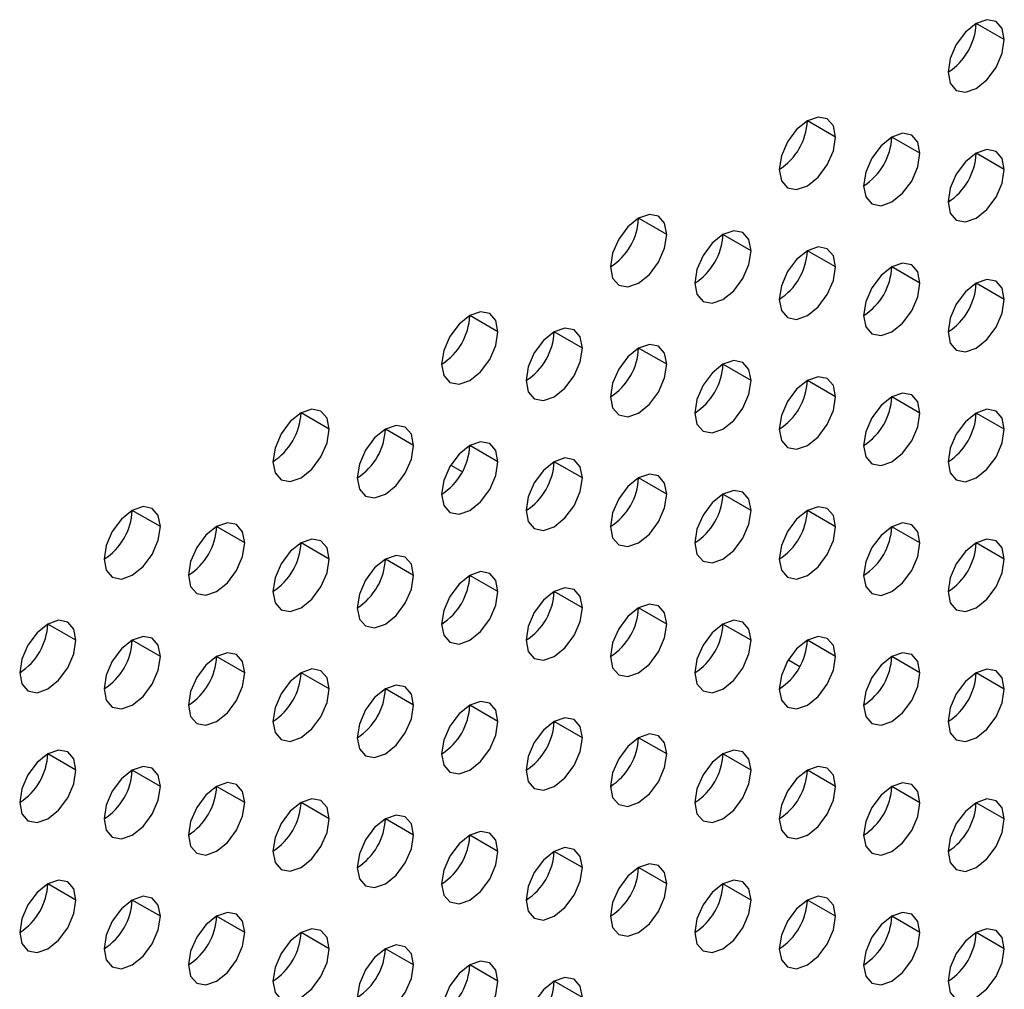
# Model space of a CAD drawing. Header units: millimetres. Extents: x 0 to 1118, y 0 to 864.
# Tile 219 of 256: x 955.28 to 957.75, y 647.56 to 650. Entities that reach past the tile are written whole.
import ezdxf

# ---------------------------------------------------------------- set-up
doc = ezdxf.new("R2010")
doc.units = ezdxf.units.MM

msp = doc.modelspace()

# ---------------------------------------------------------------- linework, layer by layer
at = {"color": 7, "linetype": 'Continuous', "lineweight": 25}
for p, q in [((957.7538, 649.9457), (957.6831, 649.9865)), ((957.3296, 649.7007), (957.2589, 649.7416)), ((957.5417, 649.6599), (957.471, 649.7007)), ((957.7538, 649.619), (957.6831, 649.6599)), ((956.9053, 649.4558), (956.8346, 649.4966)), ((957.1174, 649.415), (957.0467, 649.4558)), ((957.3296, 649.3741), (957.2589, 649.4149)), ((957.5417, 649.3333), (957.471, 649.3741)), ((957.7538, 649.2924), (957.6831, 649.3332)), ((956.481, 649.2109), (956.4103, 649.2517)), ((956.6932, 649.17), (956.6225, 649.2109)), ((956.9053, 649.1292), (956.8346, 649.17)), ((957.1174, 649.0883), (957.0467, 649.1292)), ((957.3296, 649.0475), (957.2589, 649.0883)), ((957.5417, 649.0067), (957.471, 649.0475)), ((956.0568, 648.966), (955.9861, 649.0068)), ((957.7538, 648.9658), (957.6831, 649.0066)), ((956.2689, 648.9251), (956.1982, 648.9659)), ((956.481, 648.8843), (956.4103, 648.9251)), ((956.3624, 648.8759), (956.3916, 648.859)), ((956.3624, 648.8759), (956.3917, 648.859)), ((956.6932, 648.8434), (956.6225, 648.8842)), ((956.9053, 648.8026), (956.8346, 648.8434)), ((957.1174, 648.7617), (957.0467, 648.8026)), ((956.5519, 648.7665), (956.5558, 648.7642)), ((956.5519, 648.7665), (956.5558, 648.7642)), ((955.6325, 648.721), (955.5618, 648.7619)), ((957.3296, 648.7209), (957.2589, 648.7617)), ((955.8446, 648.6802), (955.7739, 648.721)), ((957.5417, 648.68), (957.471, 648.7209)), ((956.0568, 648.6393), (955.9861, 648.6802)), ((957.7538, 648.6392), (957.6831, 648.68)), ((956.2689, 648.5985), (956.1982, 648.6393)), ((956.4092, 648.5835), (956.4092, 648.5978)), ((956.481, 648.5577), (956.4103, 648.5985)), ((956.6932, 648.5168), (956.6225, 648.5576)), ((956.9053, 648.476), (956.8346, 648.5168)), ((955.4204, 648.4353), (955.3497, 648.4761)), ((957.1174, 648.4351), (957.0467, 648.4759)), ((955.6325, 648.3944), (955.5618, 648.4352)), ((957.3296, 648.3943), (957.2589, 648.4351)), ((955.8446, 648.3536), (955.7739, 648.3944)), ((957.5417, 648.3534), (957.471, 648.3942)), ((957.211, 648.3859), (957.2402, 648.369)), ((957.211, 648.3859), (957.2402, 648.369)), ((956.0568, 648.3127), (955.9861, 648.3536)), ((957.7538, 648.3126), (957.6831, 648.3534)), ((956.2689, 648.2719), (956.1982, 648.3127)), ((956.4092, 648.2569), (956.4092, 648.2712)), ((956.481, 648.231), (956.4103, 648.2719)), ((957.4004, 648.2765), (957.4043, 648.2742)), ((957.4004, 648.2765), (957.4043, 648.2742)), ((956.6932, 648.1902), (956.6225, 648.231)), ((956.9053, 648.1493), (956.8346, 648.1902)), ((955.4204, 648.1087), (955.3497, 648.1495)), ((957.1174, 648.1085), (957.0467, 648.1493)), ((955.6325, 648.0678), (955.5618, 648.1086)), ((957.3296, 648.0677), (957.2589, 648.1085)), ((955.8446, 648.027), (955.7739, 648.0678)), ((957.5417, 648.0268), (957.471, 648.0676)), ((956.0568, 647.9861), (955.9861, 648.0269)), ((957.7538, 647.986), (957.6831, 648.0268)), ((956.2689, 647.9453), (956.1982, 647.9861)), ((956.4092, 647.9303), (956.4092, 647.9446)), ((956.481, 647.9044), (956.4103, 647.9452)), ((956.6932, 647.8636), (956.6225, 647.9044)), ((956.9053, 647.8227), (956.8346, 647.8635)), ((955.4204, 647.782), (955.3497, 647.8229)), ((957.1174, 647.7819), (957.0467, 647.8227)), ((955.6325, 647.7412), (955.5618, 647.782)), ((957.3296, 647.741), (957.2589, 647.7819)), ((955.8446, 647.7003), (955.7739, 647.7412)), ((957.5417, 647.7002), (957.471, 647.741)), ((956.0568, 647.6595), (955.9861, 647.7003)), ((957.7538, 647.6593), (957.6831, 647.7002)), ((956.2689, 647.6187), (956.1982, 647.6595)), ((956.4092, 647.6037), (956.4092, 647.618)), ((956.481, 647.5778), (956.4103, 647.6186)), ((956.6932, 647.537), (956.6225, 647.5778))]:
    msp.add_line(p, q, dxfattribs=at)
at = {"color": 7, "linetype": 'Continuous', "lineweight": 25, "flags": 128}
for points in [[(957.7538, 649.9457), (957.7485, 649.9738), (957.7331, 649.9914), (957.7102, 649.9959), (957.6831, 649.9865), (957.6561, 649.9647), (957.6331, 649.9337), (957.6178, 649.8984), (957.6124, 649.864)], [(957.6124, 649.864), (957.6178, 649.8359), (957.6331, 649.8182), (957.6561, 649.8138), (957.6831, 649.8232), (957.7102, 649.845), (957.7331, 649.876), (957.7485, 649.9113), (957.7538, 649.9457)], [(957.3296, 649.7007), (957.3242, 649.7289), (957.3089, 649.7465), (957.2859, 649.751), (957.2589, 649.7416), (957.2318, 649.7197), (957.2089, 649.6888), (957.1935, 649.6534), (957.1881, 649.6191)], [(957.5417, 649.6599), (957.5363, 649.688), (957.521, 649.7057), (957.498, 649.7101), (957.471, 649.7007), (957.4439, 649.6789), (957.421, 649.6479), (957.4057, 649.6126), (957.4003, 649.5782)], [(957.1881, 649.6191), (957.1935, 649.591), (957.2089, 649.5733), (957.2318, 649.5689), (957.2589, 649.5783), (957.2859, 649.6001), (957.3089, 649.631), (957.3242, 649.6664), (957.3296, 649.7007)], [(957.4003, 649.5782), (957.4057, 649.5501), (957.421, 649.5325), (957.4439, 649.528), (957.471, 649.5374), (957.498, 649.5592), (957.521, 649.5902), (957.5363, 649.6255), (957.5417, 649.6599)], [(957.7538, 649.619), (957.7485, 649.6472), (957.7331, 649.6648), (957.7102, 649.6693), (957.6831, 649.6599), (957.6561, 649.638), (957.6331, 649.6071), (957.6178, 649.5718), (957.6124, 649.5374)], [(957.6124, 649.5374), (957.6178, 649.5093), (957.6331, 649.4916), (957.6561, 649.4872), (957.6831, 649.4966), (957.7102, 649.5184), (957.7331, 649.5493), (957.7485, 649.5847), (957.7538, 649.619)], [(956.9053, 649.4558), (956.8999, 649.4839), (956.8846, 649.5016), (956.8617, 649.506), (956.8346, 649.4966), (956.8075, 649.4748), (956.7846, 649.4439), (956.7693, 649.4085), (956.7639, 649.3742)], [(957.1174, 649.415), (957.1121, 649.4431), (957.0967, 649.4607), (957.0738, 649.4652), (957.0467, 649.4558), (957.0197, 649.434), (956.9967, 649.403), (956.9814, 649.3677), (956.976, 649.3333)], [(956.7639, 649.3742), (956.7693, 649.346), (956.7846, 649.3284), (956.8075, 649.3239), (956.8346, 649.3333), (956.8617, 649.3552), (956.8846, 649.3861), (956.8999, 649.4215), (956.9053, 649.4558)], [(956.976, 649.3333), (956.9814, 649.3052), (956.9967, 649.2875), (957.0197, 649.2831), (957.0467, 649.2925), (957.0738, 649.3143), (957.0967, 649.3453), (957.1121, 649.3806), (957.1174, 649.415)], [(957.3296, 649.3741), (957.3242, 649.4023), (957.3089, 649.4199), (957.2859, 649.4244), (957.2589, 649.4149), (957.2318, 649.3931), (957.2089, 649.3622), (957.1935, 649.3268), (957.1881, 649.2925)], [(957.5417, 649.3333), (957.5363, 649.3614), (957.521, 649.3791), (957.498, 649.3835), (957.471, 649.3741), (957.4439, 649.3523), (957.421, 649.3213), (957.4057, 649.286), (957.4003, 649.2516)], [(957.1881, 649.2925), (957.1935, 649.2643), (957.2089, 649.2467), (957.2318, 649.2422), (957.2589, 649.2516), (957.2859, 649.2735), (957.3089, 649.3044), (957.3242, 649.3398), (957.3296, 649.3741)], [(957.4003, 649.2516), (957.4057, 649.2235), (957.421, 649.2058), (957.4439, 649.2014), (957.471, 649.2108), (957.498, 649.2326), (957.521, 649.2636), (957.5363, 649.2989), (957.5417, 649.3333)], [(957.7538, 649.2924), (957.7485, 649.3206), (957.7331, 649.3382), (957.7102, 649.3427), (957.6831, 649.3333), (957.6561, 649.3114), (957.6331, 649.2805), (957.6178, 649.2451), (957.6124, 649.2108)], [(957.6124, 649.2108), (957.6178, 649.1826), (957.6331, 649.165), (957.6561, 649.1605), (957.6831, 649.1699), (957.7102, 649.1918), (957.7331, 649.2227), (957.7485, 649.2581), (957.7538, 649.2924)], [(956.481, 649.2109), (956.4757, 649.239), (956.4603, 649.2567), (956.4374, 649.2611), (956.4103, 649.2517), (956.3833, 649.2299), (956.3603, 649.1989), (956.345, 649.1636), (956.3396, 649.1292)], [(956.3396, 649.1292), (956.345, 649.1011), (956.3603, 649.0835), (956.3833, 649.079), (956.4103, 649.0884), (956.4374, 649.1102), (956.4603, 649.1412), (956.4757, 649.1765), (956.481, 649.2109)], [(956.6932, 649.17), (956.6878, 649.1982), (956.6725, 649.2158), (956.6495, 649.2203), (956.6225, 649.2109), (956.5954, 649.189), (956.5725, 649.1581), (956.5571, 649.1228), (956.5518, 649.0884)], [(956.5518, 649.0884), (956.5571, 649.0603), (956.5725, 649.0426), (956.5954, 649.0382), (956.6225, 649.0476), (956.6495, 649.0694), (956.6725, 649.1003), (956.6878, 649.1357), (956.6932, 649.17)], [(956.9053, 649.1292), (956.8999, 649.1573), (956.8846, 649.175), (956.8617, 649.1794), (956.8346, 649.17), (956.8075, 649.1482), (956.7846, 649.1172), (956.7693, 649.0819), (956.7639, 649.0476)], [(957.1174, 649.0883), (957.1121, 649.1165), (957.0967, 649.1341), (957.0738, 649.1386), (957.0467, 649.1292), (957.0197, 649.1073), (956.9967, 649.0764), (956.9814, 649.0411), (956.976, 649.0067)], [(956.7639, 649.0476), (956.7693, 649.0194), (956.7846, 649.0018), (956.8075, 648.9973), (956.8346, 649.0067), (956.8617, 649.0286), (956.8846, 649.0595), (956.8999, 649.0948), (956.9053, 649.1292)], [(956.976, 649.0067), (956.9814, 648.9786), (956.9967, 648.9609), (957.0197, 648.9565), (957.0467, 648.9659), (957.0738, 648.9877), (957.0967, 649.0187), (957.1121, 649.054), (957.1174, 649.0883)], [(957.3296, 649.0475), (957.3242, 649.0756), (957.3089, 649.0933), (957.2859, 649.0977), (957.2589, 649.0883), (957.2318, 649.0665), (957.2089, 649.0356), (957.1935, 649.0002), (957.1881, 648.9659)], [(957.1881, 648.9659), (957.1935, 648.9377), (957.2089, 648.9201), (957.2318, 648.9156), (957.2589, 648.925), (957.2859, 648.9469), (957.3089, 648.9778), (957.3242, 649.0131), (957.3296, 649.0475)], [(957.5417, 649.0067), (957.5363, 649.0348), (957.521, 649.0524), (957.498, 649.0569), (957.471, 649.0475), (957.4439, 649.0256), (957.421, 648.9947), (957.4057, 648.9594), (957.4003, 648.925)], [(956.0568, 648.966), (956.0514, 648.9941), (956.0361, 649.0117), (956.0131, 649.0162), (955.9861, 649.0068), (955.959, 648.985), (955.9361, 648.954), (955.9207, 648.9187), (955.9154, 648.8843)], [(957.7538, 648.9658), (957.7485, 648.9939), (957.7331, 649.0116), (957.7102, 649.016), (957.6831, 649.0066), (957.6561, 648.9848), (957.6331, 648.9539), (957.6178, 648.9185), (957.6124, 648.8842)], [(957.4003, 648.925), (957.4057, 648.8969), (957.421, 648.8792), (957.4439, 648.8748), (957.471, 648.8842), (957.498, 648.906), (957.521, 648.937), (957.5363, 648.9723), (957.5417, 649.0067)], [(955.9154, 648.8843), (955.9207, 648.8562), (955.9361, 648.8385), (955.959, 648.8341), (955.9861, 648.8435), (956.0131, 648.8653), (956.0361, 648.8963), (956.0514, 648.9316), (956.0568, 648.966)], [(956.2689, 648.9251), (956.2635, 648.9533), (956.2482, 648.9709), (956.2253, 648.9754), (956.1982, 648.966), (956.1711, 648.9441), (956.1482, 648.9132), (956.1329, 648.8778), (956.1275, 648.8435)], [(957.6124, 648.8842), (957.6178, 648.856), (957.6331, 648.8384), (957.6561, 648.8339), (957.6831, 648.8433), (957.7102, 648.8652), (957.7331, 648.8961), (957.7485, 648.9315), (957.7538, 648.9658)], [(956.1275, 648.8435), (956.1329, 648.8153), (956.1482, 648.7977), (956.1711, 648.7932), (956.1982, 648.8026), (956.2253, 648.8245), (956.2482, 648.8554), (956.2635, 648.8908), (956.2689, 648.9251)], [(956.481, 648.8843), (956.4757, 648.9124), (956.4603, 648.9301), (956.4374, 648.9345), (956.4103, 648.9251), (956.3833, 648.9033), (956.3603, 648.8723), (956.345, 648.837), (956.3396, 648.8026)], [(956.6932, 648.8434), (956.6878, 648.8716), (956.6725, 648.8892), (956.6495, 648.8937), (956.6225, 648.8843), (956.5954, 648.8624), (956.5725, 648.8315), (956.5571, 648.7961), (956.5518, 648.7618)], [(956.3396, 648.8026), (956.345, 648.7745), (956.3603, 648.7568), (956.3833, 648.7524), (956.4103, 648.7618), (956.4374, 648.7836), (956.4603, 648.8146), (956.4757, 648.8499), (956.481, 648.8843)], [(956.5518, 648.7618), (956.5571, 648.7336), (956.5725, 648.716), (956.5954, 648.7115), (956.6225, 648.7209), (956.6495, 648.7428), (956.6725, 648.7737), (956.6878, 648.8091), (956.6932, 648.8434)], [(956.9053, 648.8026), (956.8999, 648.8307), (956.8846, 648.8484), (956.8617, 648.8528), (956.8346, 648.8434), (956.8075, 648.8216), (956.7846, 648.7906), (956.7693, 648.7553), (956.7639, 648.7209)], [(956.7639, 648.7209), (956.7693, 648.6928), (956.7846, 648.6752), (956.8075, 648.6707), (956.8346, 648.6801), (956.8617, 648.7019), (956.8846, 648.7329), (956.8999, 648.7682), (956.9053, 648.8026)], [(957.1174, 648.7617), (957.1121, 648.7899), (957.0967, 648.8075), (957.0738, 648.812), (957.0467, 648.8026), (957.0197, 648.7807), (956.9967, 648.7498), (956.9814, 648.7144), (956.976, 648.6801)], [(955.6325, 648.721), (955.6271, 648.7492), (955.6118, 648.7668), (955.5889, 648.7713), (955.5618, 648.7619), (955.5347, 648.74), (955.5118, 648.7091), (955.4965, 648.6738), (955.4911, 648.6394)], [(957.3296, 648.7209), (957.3242, 648.749), (957.3089, 648.7667), (957.2859, 648.7711), (957.2589, 648.7617), (957.2318, 648.7399), (957.2089, 648.7089), (957.1935, 648.6736), (957.1881, 648.6392)], [(956.976, 648.6801), (956.9814, 648.6519), (956.9967, 648.6343), (957.0197, 648.6298), (957.0467, 648.6393), (957.0738, 648.6611), (957.0967, 648.692), (957.1121, 648.7274), (957.1174, 648.7617)], [(955.4911, 648.6394), (955.4965, 648.6113), (955.5118, 648.5936), (955.5347, 648.5892), (955.5618, 648.5986), (955.5889, 648.6204), (955.6118, 648.6513), (955.6271, 648.6867), (955.6325, 648.721)], [(955.8446, 648.6802), (955.8393, 648.7083), (955.8239, 648.726), (955.801, 648.7304), (955.7739, 648.721), (955.7469, 648.6992), (955.7239, 648.6682), (955.7086, 648.6329), (955.7032, 648.5986)], [(957.1881, 648.6392), (957.1935, 648.6111), (957.2089, 648.5935), (957.2318, 648.589), (957.2589, 648.5984), (957.2859, 648.6202), (957.3089, 648.6512), (957.3242, 648.6865), (957.3296, 648.7209)], [(957.5417, 648.68), (957.5363, 648.7082), (957.521, 648.7258), (957.498, 648.7303), (957.471, 648.7209), (957.4439, 648.699), (957.421, 648.6681), (957.4057, 648.6327), (957.4003, 648.5984)], [(956.0568, 648.6393), (956.0514, 648.6675), (956.0361, 648.6851), (956.0131, 648.6896), (955.9861, 648.6802), (955.959, 648.6583), (955.9361, 648.6274), (955.9207, 648.5921), (955.9154, 648.5577)], [(957.7538, 648.6392), (957.7485, 648.6673), (957.7331, 648.685), (957.7102, 648.6894), (957.6831, 648.68), (957.6561, 648.6582), (957.6331, 648.6272), (957.6178, 648.5919), (957.6124, 648.5575)], [(955.7032, 648.5986), (955.7086, 648.5704), (955.7239, 648.5528), (955.7469, 648.5483), (955.7739, 648.5577), (955.801, 648.5796), (955.8239, 648.6105), (955.8393, 648.6458), (955.8446, 648.6802)], [(957.4003, 648.5984), (957.4057, 648.5703), (957.421, 648.5526), (957.4439, 648.5482), (957.471, 648.5576), (957.498, 648.5794), (957.521, 648.6103), (957.5363, 648.6457), (957.5417, 648.68)], [(956.2689, 648.5985), (956.2635, 648.6266), (956.2482, 648.6443), (956.2253, 648.6487), (956.1982, 648.6393), (956.1711, 648.6175), (956.1482, 648.5866), (956.1329, 648.5512), (956.1275, 648.5169)], [(955.9154, 648.5577), (955.9207, 648.5296), (955.9361, 648.5119), (955.959, 648.5075), (955.9861, 648.5169), (956.0131, 648.5387), (956.0361, 648.5697), (956.0514, 648.605), (956.0568, 648.6393)], [(957.6124, 648.5575), (957.6178, 648.5294), (957.6331, 648.5118), (957.6561, 648.5073), (957.6831, 648.5167), (957.7102, 648.5386), (957.7331, 648.5695), (957.7485, 648.6048), (957.7538, 648.6392)], [(956.1275, 648.5169), (956.1329, 648.4887), (956.1482, 648.4711), (956.1711, 648.4666), (956.1982, 648.476), (956.2253, 648.4979), (956.2482, 648.5288), (956.2635, 648.5641), (956.2689, 648.5985)], [(956.481, 648.5577), (956.4757, 648.5858), (956.4603, 648.6034), (956.4374, 648.6079), (956.4103, 648.5985), (956.3833, 648.5767), (956.3603, 648.5457), (956.345, 648.5104), (956.3396, 648.476)], [(956.6932, 648.5168), (956.6878, 648.5449), (956.6725, 648.5626), (956.6495, 648.567), (956.6225, 648.5576), (956.5954, 648.5358), (956.5725, 648.5049), (956.5571, 648.4695), (956.5518, 648.4352)], [(956.3396, 648.476), (956.345, 648.4479), (956.3603, 648.4302), (956.3833, 648.4258), (956.4103, 648.4352), (956.4374, 648.457), (956.4603, 648.488), (956.4757, 648.5233), (956.481, 648.5577)], [(956.5518, 648.4352), (956.5571, 648.407), (956.5725, 648.3894), (956.5954, 648.3849), (956.6225, 648.3943), (956.6495, 648.4162), (956.6725, 648.4471), (956.6878, 648.4825), (956.6932, 648.5168)], [(956.9053, 648.476), (956.8999, 648.5041), (956.8846, 648.5217), (956.8617, 648.5262), (956.8346, 648.5168), (956.8075, 648.495), (956.7846, 648.464), (956.7693, 648.4287), (956.7639, 648.3943)], [(955.4204, 648.4353), (955.415, 648.4634), (955.3997, 648.4811), (955.3767, 648.4855), (955.3497, 648.4761), (955.3226, 648.4543), (955.2997, 648.4233), (955.2843, 648.388), (955.279, 648.3536)], [(956.7639, 648.3943), (956.7693, 648.3662), (956.7846, 648.3485), (956.8075, 648.3441), (956.8346, 648.3535), (956.8617, 648.3753), (956.8846, 648.4063), (956.8999, 648.4416), (956.9053, 648.476)], [(957.1174, 648.4351), (957.1121, 648.4633), (957.0967, 648.4809), (957.0738, 648.4854), (957.0467, 648.4759), (957.0197, 648.4541), (956.9967, 648.4232), (956.9814, 648.3878), (956.976, 648.3535)], [(955.6325, 648.3944), (955.6271, 648.4226), (955.6118, 648.4402), (955.5889, 648.4447), (955.5618, 648.4353), (955.5347, 648.4134), (955.5118, 648.3825), (955.4965, 648.3471), (955.4911, 648.3128)], [(957.3296, 648.3943), (957.3242, 648.4224), (957.3089, 648.44), (957.2859, 648.4445), (957.2589, 648.4351), (957.2318, 648.4133), (957.2089, 648.3823), (957.1935, 648.347), (957.1881, 648.3126)], [(955.279, 648.3536), (955.2843, 648.3255), (955.2997, 648.3078), (955.3226, 648.3034), (955.3497, 648.3128), (955.3767, 648.3346), (955.3997, 648.3656), (955.415, 648.4009), (955.4204, 648.4353)], [(956.976, 648.3535), (956.9814, 648.3253), (956.9967, 648.3077), (957.0197, 648.3032), (957.0467, 648.3126), (957.0738, 648.3345), (957.0967, 648.3654), (957.1121, 648.4008), (957.1174, 648.4351)], [(955.4911, 648.3128), (955.4965, 648.2846), (955.5118, 648.267), (955.5347, 648.2625), (955.5618, 648.272), (955.5889, 648.2938), (955.6118, 648.3247), (955.6271, 648.3601), (955.6325, 648.3944)], [(955.8446, 648.3536), (955.8393, 648.3817), (955.8239, 648.3994), (955.801, 648.4038), (955.7739, 648.3944), (955.7469, 648.3726), (955.7239, 648.3416), (955.7086, 648.3063), (955.7032, 648.2719)], [(957.1881, 648.3126), (957.1935, 648.2845), (957.2089, 648.2668), (957.2318, 648.2624), (957.2589, 648.2718), (957.2859, 648.2936), (957.3089, 648.3246), (957.3242, 648.3599), (957.3296, 648.3943)], [(957.5417, 648.3534), (957.5363, 648.3816), (957.521, 648.3992), (957.498, 648.4037), (957.471, 648.3943), (957.4439, 648.3724), (957.421, 648.3415), (957.4057, 648.3061), (957.4003, 648.2718)], [(955.7032, 648.2719), (955.7086, 648.2438), (955.7239, 648.2262), (955.7469, 648.2217), (955.7739, 648.2311), (955.801, 648.2529), (955.8239, 648.2839), (955.8393, 648.3192), (955.8446, 648.3536)], [(956.0568, 648.3127), (956.0514, 648.3409), (956.0361, 648.3585), (956.0131, 648.363), (955.9861, 648.3536), (955.959, 648.3317), (955.9361, 648.3008), (955.9207, 648.2654), (955.9154, 648.2311)], [(957.4003, 648.2718), (957.4057, 648.2436), (957.421, 648.226), (957.4439, 648.2215), (957.471, 648.2309), (957.498, 648.2528), (957.521, 648.2837), (957.5363, 648.3191), (957.5417, 648.3534)], [(957.7538, 648.3126), (957.7485, 648.3407), (957.7331, 648.3584), (957.7102, 648.3628), (957.6831, 648.3534), (957.6561, 648.3316), (957.6331, 648.3006), (957.6178, 648.2653), (957.6124, 648.2309)], [(956.2689, 648.2719), (956.2635, 648.3), (956.2482, 648.3177), (956.2253, 648.3221), (956.1982, 648.3127), (956.1711, 648.2909), (956.1482, 648.2599), (956.1329, 648.2246), (956.1275, 648.1902)], [(955.9154, 648.2311), (955.9207, 648.203), (955.9361, 648.1853), (955.959, 648.1809), (955.9861, 648.1903), (956.0131, 648.2121), (956.0361, 648.243), (956.0514, 648.2784), (956.0568, 648.3127)], [(957.6124, 648.2309), (957.6178, 648.2028), (957.6331, 648.1851), (957.6561, 648.1807), (957.6831, 648.1901), (957.7102, 648.2119), (957.7331, 648.2429), (957.7485, 648.2782), (957.7538, 648.3126)], [(956.1275, 648.1902), (956.1329, 648.1621), (956.1482, 648.1445), (956.1711, 648.14), (956.1982, 648.1494), (956.2253, 648.1712), (956.2482, 648.2022), (956.2635, 648.2375), (956.2689, 648.2719)], [(956.481, 648.231), (956.4757, 648.2592), (956.4603, 648.2768), (956.4374, 648.2813), (956.4103, 648.2719), (956.3833, 648.25), (956.3603, 648.2191), (956.345, 648.1838), (956.3396, 648.1494)], [(956.3396, 648.1494), (956.345, 648.1213), (956.3603, 648.1036), (956.3833, 648.0992), (956.4103, 648.1086), (956.4374, 648.1304), (956.4603, 648.1613), (956.4757, 648.1967), (956.481, 648.231)], [(956.6932, 648.1902), (956.6878, 648.2183), (956.6725, 648.236), (956.6495, 648.2404), (956.6225, 648.231), (956.5954, 648.2092), (956.5725, 648.1782), (956.5571, 648.1429), (956.5518, 648.1086)], [(956.9053, 648.1493), (956.8999, 648.1775), (956.8846, 648.1951), (956.8617, 648.1996), (956.8346, 648.1902), (956.8075, 648.1683), (956.7846, 648.1374), (956.7693, 648.1021), (956.7639, 648.0677)], [(956.5518, 648.1086), (956.5571, 648.0804), (956.5725, 648.0628), (956.5954, 648.0583), (956.6225, 648.0677), (956.6495, 648.0896), (956.6725, 648.1205), (956.6878, 648.1558), (956.6932, 648.1902)], [(955.4204, 648.1087), (955.415, 648.1368), (955.3997, 648.1544), (955.3767, 648.1589), (955.3497, 648.1495), (955.3226, 648.1277), (955.2997, 648.0967), (955.2843, 648.0614), (955.279, 648.027)], [(956.7639, 648.0677), (956.7693, 648.0396), (956.7846, 648.0219), (956.8075, 648.0175), (956.8346, 648.0269), (956.8617, 648.0487), (956.8846, 648.0796), (956.8999, 648.115), (956.9053, 648.1493)], [(957.1174, 648.1085), (957.1121, 648.1366), (957.0967, 648.1543), (957.0738, 648.1587), (957.0467, 648.1493), (957.0197, 648.1275), (956.9967, 648.0966), (956.9814, 648.0612), (956.976, 648.0269)], [(955.279, 648.027), (955.2843, 647.9989), (955.2997, 647.9812), (955.3226, 647.9768), (955.3497, 647.9862), (955.3767, 648.008), (955.3997, 648.039), (955.415, 648.0743), (955.4204, 648.1087)], [(955.6325, 648.0678), (955.6271, 648.0959), (955.6118, 648.1136), (955.5889, 648.118), (955.5618, 648.1086), (955.5347, 648.0868), (955.5118, 648.0559), (955.4965, 648.0205), (955.4911, 647.9862)], [(956.976, 648.0269), (956.9814, 647.9987), (956.9967, 647.9811), (957.0197, 647.9766), (957.0467, 647.986), (957.0738, 648.0079), (957.0967, 648.0388), (957.1121, 648.0741), (957.1174, 648.1085)], [(957.3296, 648.0677), (957.3242, 648.0958), (957.3089, 648.1134), (957.2859, 648.1179), (957.2589, 648.1085), (957.2318, 648.0866), (957.2089, 648.0557), (957.1935, 648.0204), (957.1881, 647.986)], [(955.8446, 648.027), (955.8393, 648.0551), (955.8239, 648.0727), (955.801, 648.0772), (955.7739, 648.0678), (955.7469, 648.046), (955.7239, 648.015), (955.7086, 647.9797), (955.7032, 647.9453)], [(957.5417, 648.0268), (957.5363, 648.0549), (957.521, 648.0726), (957.498, 648.077), (957.471, 648.0676), (957.4439, 648.0458), (957.421, 648.0149), (957.4057, 647.9795), (957.4003, 647.9452)], [(955.4911, 647.9862), (955.4965, 647.958), (955.5118, 647.9404), (955.5347, 647.9359), (955.5618, 647.9453), (955.5889, 647.9672), (955.6118, 647.9981), (955.6271, 648.0335), (955.6325, 648.0678)], [(957.1881, 647.986), (957.1935, 647.9579), (957.2089, 647.9402), (957.2318, 647.9358), (957.2589, 647.9452), (957.2859, 647.967), (957.3089, 647.998), (957.3242, 648.0333), (957.3296, 648.0677)], [(955.7032, 647.9453), (955.7086, 647.9172), (955.7239, 647.8995), (955.7469, 647.8951), (955.7739, 647.9045), (955.801, 647.9263), (955.8239, 647.9573), (955.8393, 647.9926), (955.8446, 648.027)], [(956.0568, 647.9861), (956.0514, 648.0143), (956.0361, 648.0319), (956.0131, 648.0364), (955.9861, 648.0269), (955.959, 648.0051), (955.9361, 647.9742), (955.9207, 647.9388), (955.9154, 647.9045)], [(957.4003, 647.9452), (957.4057, 647.917), (957.421, 647.8994), (957.4439, 647.8949), (957.471, 647.9043), (957.498, 647.9262), (957.521, 647.9571), (957.5363, 647.9924), (957.5417, 648.0268)], [(957.7538, 647.986), (957.7485, 648.0141), (957.7331, 648.0317), (957.7102, 648.0362), (957.6831, 648.0268), (957.6561, 648.005), (957.6331, 647.974), (957.6178, 647.9387), (957.6124, 647.9043)], [(955.9154, 647.9045), (955.9207, 647.8763), (955.9361, 647.8587), (955.959, 647.8542), (955.9861, 647.8636), (956.0131, 647.8855), (956.0361, 647.9164), (956.0514, 647.9518), (956.0568, 647.9861)], [(956.2689, 647.9453), (956.2635, 647.9734), (956.2482, 647.9911), (956.2253, 647.9955), (956.1982, 647.9861), (956.1711, 647.9643), (956.1482, 647.9333), (956.1329, 647.898), (956.1275, 647.8636)], [(957.6124, 647.9043), (957.6178, 647.8762), (957.6331, 647.8585), (957.6561, 647.8541), (957.6831, 647.8635), (957.7102, 647.8853), (957.7331, 647.9163), (957.7485, 647.9516), (957.7538, 647.986)], [(956.481, 647.9044), (956.4757, 647.9326), (956.4603, 647.9502), (956.4374, 647.9547), (956.4103, 647.9453), (956.3833, 647.9234), (956.3603, 647.8925), (956.345, 647.8571), (956.3396, 647.8228)], [(956.1275, 647.8636), (956.1329, 647.8355), (956.1482, 647.8178), (956.1711, 647.8134), (956.1982, 647.8228), (956.2253, 647.8446), (956.2482, 647.8756), (956.2635, 647.9109), (956.2689, 647.9453)], [(956.3396, 647.8228), (956.345, 647.7946), (956.3603, 647.777), (956.3833, 647.7725), (956.4103, 647.7819), (956.4374, 647.8038), (956.4603, 647.8347), (956.4757, 647.8701), (956.481, 647.9044)], [(956.6932, 647.8636), (956.6878, 647.8917), (956.6725, 647.9094), (956.6495, 647.9138), (956.6225, 647.9044), (956.5954, 647.8826), (956.5725, 647.8516), (956.5571, 647.8163), (956.5518, 647.7819)], [(956.9053, 647.8227), (956.8999, 647.8509), (956.8846, 647.8685), (956.8617, 647.873), (956.8346, 647.8636), (956.8075, 647.8417), (956.7846, 647.8108), (956.7693, 647.7754), (956.7639, 647.7411)], [(956.5518, 647.7819), (956.5571, 647.7538), (956.5725, 647.7362), (956.5954, 647.7317), (956.6225, 647.7411), (956.6495, 647.7629), (956.6725, 647.7939), (956.6878, 647.8292), (956.6932, 647.8636)], [(955.4204, 647.782), (955.415, 647.8102), (955.3997, 647.8278), (955.3767, 647.8323), (955.3497, 647.8229), (955.3226, 647.801), (955.2997, 647.7701), (955.2843, 647.7348), (955.279, 647.7004)], [(957.1174, 647.7819), (957.1121, 647.81), (957.0967, 647.8277), (957.0738, 647.8321), (957.0467, 647.8227), (957.0197, 647.8009), (956.9967, 647.7699), (956.9814, 647.7346), (956.976, 647.7002)], [(956.7639, 647.7411), (956.7693, 647.7129), (956.7846, 647.6953), (956.8075, 647.6908), (956.8346, 647.7003), (956.8617, 647.7221), (956.8846, 647.753), (956.8999, 647.7884), (956.9053, 647.8227)], [(955.279, 647.7004), (955.2843, 647.6723), (955.2997, 647.6546), (955.3226, 647.6502), (955.3497, 647.6596), (955.3767, 647.6814), (955.3997, 647.7123), (955.415, 647.7477), (955.4204, 647.782)], [(955.6325, 647.7412), (955.6271, 647.7693), (955.6118, 647.787), (955.5889, 647.7914), (955.5618, 647.782), (955.5347, 647.7602), (955.5118, 647.7292), (955.4965, 647.6939), (955.4911, 647.6596)], [(956.976, 647.7002), (956.9814, 647.6721), (956.9967, 647.6545), (957.0197, 647.65), (957.0467, 647.6594), (957.0738, 647.6812), (957.0967, 647.7122), (957.1121, 647.7475), (957.1174, 647.7819)], [(957.3296, 647.741), (957.3242, 647.7692), (957.3089, 647.7868), (957.2859, 647.7913), (957.2589, 647.7819), (957.2318, 647.76), (957.2089, 647.7291), (957.1935, 647.6937), (957.1881, 647.6594)], [(955.8446, 647.7003), (955.8393, 647.7285), (955.8239, 647.7461), (955.801, 647.7506), (955.7739, 647.7412), (955.7469, 647.7193), (955.7239, 647.6884), (955.7086, 647.6531), (955.7032, 647.6187)], [(957.5417, 647.7002), (957.5363, 647.7283), (957.521, 647.746), (957.498, 647.7504), (957.471, 647.741), (957.4439, 647.7192), (957.421, 647.6882), (957.4057, 647.6529), (957.4003, 647.6185)], [(955.4911, 647.6596), (955.4965, 647.6314), (955.5118, 647.6138), (955.5347, 647.6093), (955.5618, 647.6187), (955.5889, 647.6406), (955.6118, 647.6715), (955.6271, 647.7068), (955.6325, 647.7412)], [(957.1881, 647.6594), (957.1935, 647.6313), (957.2089, 647.6136), (957.2318, 647.6092), (957.2589, 647.6186), (957.2859, 647.6404), (957.3089, 647.6713), (957.3242, 647.7067), (957.3296, 647.741)], [(955.7032, 647.6187), (955.7086, 647.5906), (955.7239, 647.5729), (955.7469, 647.5685), (955.7739, 647.5779), (955.801, 647.5997), (955.8239, 647.6307), (955.8393, 647.666), (955.8446, 647.7003)], [(956.0568, 647.6595), (956.0514, 647.6876), (956.0361, 647.7053), (956.0131, 647.7097), (955.9861, 647.7003), (955.959, 647.6785), (955.9361, 647.6476), (955.9207, 647.6122), (955.9154, 647.5779)], [(957.4003, 647.6185), (957.4057, 647.5904), (957.421, 647.5728), (957.4439, 647.5683), (957.471, 647.5777), (957.498, 647.5995), (957.521, 647.6305), (957.5363, 647.6658), (957.5417, 647.7002)], [(957.7538, 647.6593), (957.7485, 647.6875), (957.7331, 647.7051), (957.7102, 647.7096), (957.6831, 647.7002), (957.6561, 647.6783), (957.6331, 647.6474), (957.6178, 647.6121), (957.6124, 647.5777)], [(955.9154, 647.5779), (955.9207, 647.5497), (955.9361, 647.5321), (955.959, 647.5276), (955.9861, 647.537), (956.0131, 647.5589), (956.0361, 647.5898), (956.0514, 647.6251), (956.0568, 647.6595)], [(956.2689, 647.6187), (956.2635, 647.6468), (956.2482, 647.6644), (956.2253, 647.6689), (956.1982, 647.6595), (956.1711, 647.6376), (956.1482, 647.6067), (956.1329, 647.5714), (956.1275, 647.537)], [(957.6124, 647.5777), (957.6178, 647.5496), (957.6331, 647.5319), (957.6561, 647.5275), (957.6831, 647.5369), (957.7102, 647.5587), (957.7331, 647.5896), (957.7485, 647.625), (957.7538, 647.6593)], [(956.481, 647.5778), (956.4757, 647.6059), (956.4603, 647.6236), (956.4374, 647.628), (956.4103, 647.6186), (956.3833, 647.5968), (956.3603, 647.5659), (956.345, 647.5305), (956.3396, 647.4962)], [(956.1275, 647.537), (956.1329, 647.5089), (956.1482, 647.4912), (956.1711, 647.4868), (956.1982, 647.4962), (956.2253, 647.518), (956.2482, 647.549), (956.2635, 647.5843), (956.2689, 647.6187)], [(956.3396, 647.4962), (956.345, 647.468), (956.3603, 647.4504), (956.3833, 647.4459), (956.4103, 647.4553), (956.4374, 647.4772), (956.4603, 647.5081), (956.4757, 647.5435), (956.481, 647.5778)], [(956.6932, 647.537), (956.6878, 647.5651), (956.6725, 647.5827), (956.6495, 647.5872), (956.6225, 647.5778), (956.5954, 647.556), (956.5725, 647.525), (956.5571, 647.4897), (956.5518, 647.4553)]]:
    msp.add_lwpolyline(points, dxfattribs=at)
at = {"color": 7, "linetype": 'Continuous', "lineweight": 25}
for centre in [(957.5296, 649.9935), (957.1053, 649.7485), (957.3175, 649.7077), (957.5296, 649.6668), (956.6811, 649.5036), (956.8932, 649.4628), (957.1053, 649.4219), (957.3175, 649.3811), (957.5296, 649.3402), (956.2568, 649.2587), (956.4689, 649.2178), (956.6811, 649.177), (956.8932, 649.1362), (957.1053, 649.0953), (957.3175, 649.0545), (955.8325, 649.0138), (957.5296, 649.0136), (956.0447, 648.9729), (956.2568, 648.9321), (956.4689, 648.8912), (956.6811, 648.8504), (956.8932, 648.8095), (955.4083, 648.7688), (957.1053, 648.7687), (955.6204, 648.728), (957.3175, 648.7278), (955.8325, 648.6872), (957.5296, 648.687), (956.0447, 648.6463), (956.2568, 648.6055), (956.4689, 648.5646), (956.6811, 648.5238), (955.1961, 648.4831), (956.8932, 648.4829), (955.4083, 648.4422), (957.1053, 648.4421), (955.6204, 648.4014), (957.3175, 648.4012), (955.8325, 648.3605), (957.5296, 648.3604), (956.0447, 648.3197), (956.2568, 648.2788), (956.4689, 648.238), (956.6811, 648.1972), (955.1961, 648.1565), (956.8932, 648.1563), (955.4083, 648.1156), (957.1053, 648.1155), (955.6204, 648.0748), (957.3175, 648.0746), (955.8325, 648.0339), (957.5296, 648.0338), (956.0447, 647.9931), (956.2568, 647.9522), (956.4689, 647.9114), (956.6811, 647.8705), (955.1961, 647.8298), (956.8932, 647.8297), (955.4083, 647.789), (957.1053, 647.7888), (955.6204, 647.7482), (957.3175, 647.748), (955.8325, 647.7073), (957.5296, 647.7071), (956.0447, 647.6665), (956.2568, 647.6256), (956.4689, 647.5848)]:
    msp.add_arc(centre, 0.1537, 302.6055, 357.3945, dxfattribs=at)

doc.saveas('drawing.dxf')
